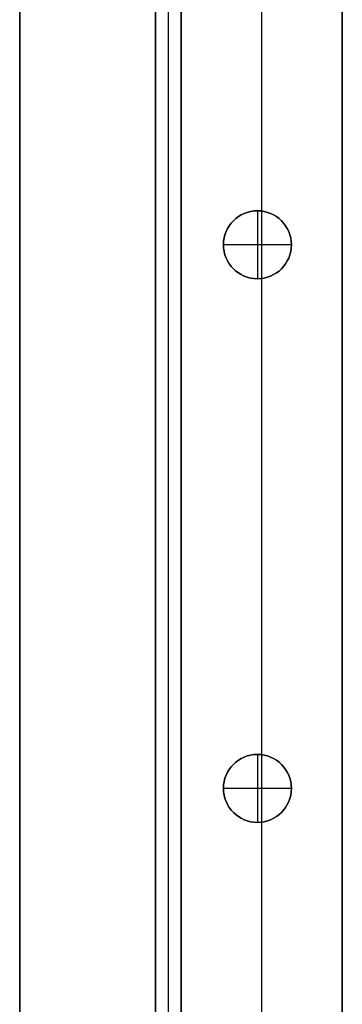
# Model space of a CAD drawing. Header units: millimetres. Extents: x -9 to 941, y -614 to 1386.
# Tile 4 of 30: x -9 to 29, y -472 to -356. Entities that reach past the tile are written whole.
import ezdxf

# ---------------------------------------------------------------- set-up
doc = ezdxf.new("R2010")
doc.units = ezdxf.units.MM
doc.header["$MEASUREMENT"] = 0

msp = doc.modelspace()

# ---------------------------------------------------------------- linework, layer by layer
for p, q in [((-9.09, 385.55, 9), (-9.09, -596.6, 9)), ((6.91, 385.25, -20.5), (6.91, -494.6, -20.5)), ((8.41, 385.25, -0.5), (8.41, -494.6, -0.5)), ((8.41, 385.25, -40.5), (8.41, -494.6, -40.5)), ((9.91, 385.55, -36.5), (9.91, -555.15, -36.5)), ((9.91, 385.25, -20.5), (9.91, -494.6, -20.5)), ((28.91, 385.55, -36.5), (28.91, -547.28, -36.5)), ((19.41, -258.42, -72.5), (19.41, -474.48, -72.5)), ((19.41, -322.42, -0.5), (19.41, -378.48, -0.5)), ((18.91, -378.45, -22.5), (18.91, -378.45, -0.5)), ((18.91, -378.45, -22.5), (18.91, -386.45, -22.5)), ((18.91, -378.45, 11.5), (18.91, -378.45, -0.5)), ((18.91, -378.45, 11.5), (18.91, -386.45, 11.5)), ((14.91, -382.45, -22.5), (14.91, -382.45, -0.5)), ((22.91, -382.45, -22.5), (14.91, -382.45, -22.5)), ((14.91, -382.45, 11.5), (14.91, -382.45, -0.5)), ((22.91, -382.45, 11.5), (14.91, -382.45, 11.5)), ((22.91, -382.45, -22.5), (22.91, -382.45, -0.5)), ((22.91, -382.45, 11.5), (22.91, -382.45, -0.5)), ((18.91, -386.45, -22.5), (18.91, -386.45, -0.5)), ((18.91, -386.45, 11.5), (18.91, -386.45, -0.5)), ((19.41, -386.42, -0.5), (19.41, -442.48, -0.5)), ((18.91, -442.45, -22.5), (18.91, -442.45, -0.5)), ((18.91, -442.45, -22.5), (18.91, -450.45, -22.5)), ((18.91, -442.45, 11.5), (18.91, -442.45, -0.5)), ((18.91, -442.45, 11.5), (18.91, -450.45, 11.5)), ((14.91, -446.45, -22.5), (14.91, -446.45, -0.5)), ((22.91, -446.45, -22.5), (14.91, -446.45, -22.5)), ((14.91, -446.45, 11.5), (14.91, -446.45, -0.5)), ((22.91, -446.45, 11.5), (14.91, -446.45, 11.5)), ((22.91, -446.45, -22.5), (22.91, -446.45, -0.5)), ((22.91, -446.45, 11.5), (22.91, -446.45, -0.5)), ((18.91, -450.45, -22.5), (18.91, -450.45, -0.5)), ((18.91, -450.45, 11.5), (18.91, -450.45, -0.5)), ((19.41, -450.42, -0.5), (19.41, -476, -0.5))]:
    msp.add_line(p, q)
for centre in [(18.91, -382.45, -11.5), (18.91, -382.45, 5.5), (18.91, -446.45, -11.5), (18.91, -446.45, 5.5)]:
    msp.add_circle(centre, 4)
for centre, start, end in [((18.91, -382.45, -0.5), 90, 270), ((18.91, -382.45, -22.5), 90, 270), ((18.91, -382.45, -0.5), 0, 180), ((18.91, -382.45, 11.5), 0, 180), ((18.91, -382.45, -0.5), 270, 90), ((18.91, -382.45, -22.5), 270, 90), ((18.91, -382.45, -0.5), 180, 0), ((18.91, -382.45, 11.5), 180, 0), ((18.91, -446.45, -0.5), 90, 270), ((18.91, -446.45, -22.5), 90, 270), ((18.91, -446.45, -0.5), 0, 180), ((18.91, -446.45, 11.5), 0, 180), ((18.91, -446.45, -0.5), 270, 90), ((18.91, -446.45, -22.5), 270, 90), ((18.91, -446.45, -0.5), 180, 0), ((18.91, -446.45, 11.5), 180, 0)]:
    msp.add_arc(centre, 4, start, end)
for points in [[(-9.09, -596.6, -0.5), (-9.09, -105.53, -0.5), (-9.09, 385.55, -0.5)], [(-9.09, 385.55, 18.5), (-9.09, -105.53, 18.5), (-9.09, -596.6, 18.5)], [(6.91, 385.25, -0.5), (6.91, -54.68, -0.5), (6.91, -494.6, -0.5)], [(6.91, -494.6, -40.5), (6.91, -54.68, -40.5), (6.91, 385.25, -40.5)], [(9.91, 385.55, -0.5), (9.91, -47.3, -0.5), (9.91, -480.15, -0.5)], [(9.91, -555.15, -72.5), (9.91, -84.8, -72.5), (9.91, 385.55, -72.5)], [(9.91, -494.6, -0.5), (9.91, -54.68, -0.5), (9.91, 385.25, -0.5)], [(9.91, 385.25, -40.5), (9.91, -54.68, -40.5), (9.91, -494.6, -40.5)], [(28.91, -480.15, -0.5), (28.91, -47.3, -0.5), (28.91, 385.55, -0.5)], [(28.91, 385.55, -72.5), (28.91, -80.86, -72.5), (28.91, -547.28, -72.5)]]:
    msp.add_open_spline(points, degree=2)

doc.saveas('drawing.dxf')
